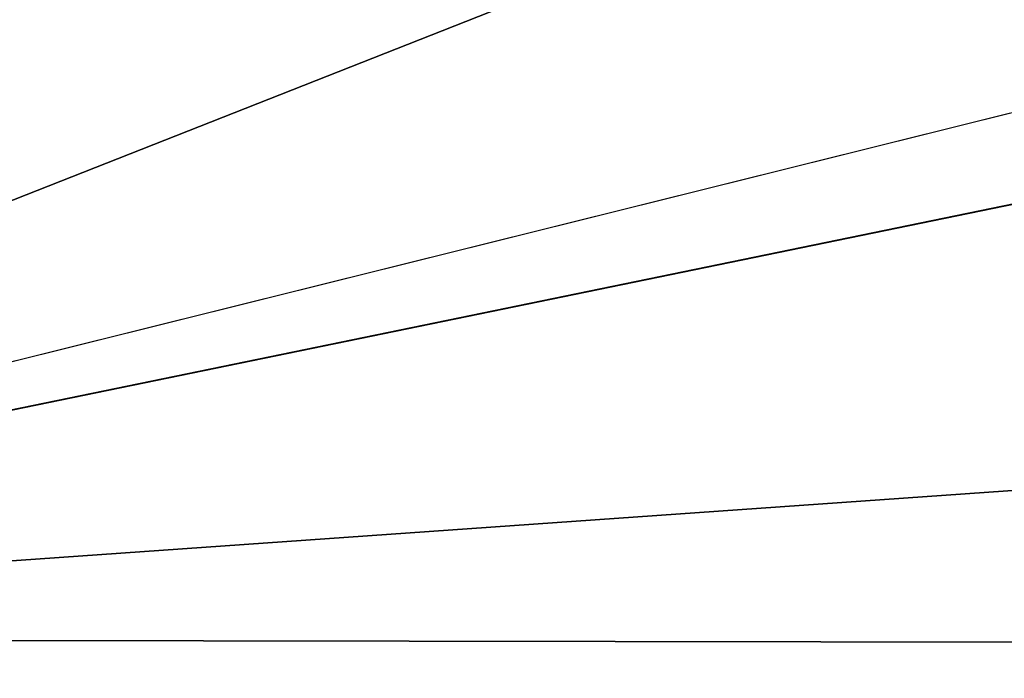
# Model space of a CAD drawing. Header units: metres. Extents: x -102 to 72, y -264 to 72.
# Tile 9 of 256: x -96.54 to -93.06, y -14.4 to -12.07. Entities that reach past the tile are written whole.
import ezdxf

# ---------------------------------------------------------------- set-up
doc = ezdxf.new("R2010")
doc.units = ezdxf.units.M
doc.layers.add('solid_20461093', color=7, linetype='CONTINUOUS')

msp = doc.modelspace()

# ---------------------------------------------------------------- linework, layer by layer
at = {"layer": 'solid_20461093'}
for points in [[(-95.971848, -8.524548, 235.318024), (-96.338837, -8.838837, 234.818359), (-87.5, -12.5, 234.818359)], [(-95.971848, -8.524548, 235.318024), (-87.5, -12.5, 234.818359), (-87.5, -12.359974, 235.165375)], [(-95.971848, -8.524548, 235.318024), (-87.5, -12.359974, 235.165375), (-87.5, -12.018326, 235.318024)], [(-100.5, -14.262828, 36.944542), (-17.931837, -14.403096, 36.489395), (-21.284431, -8.716249, 44.507645)], [(-89.247574, -11.949399, 41.367077), (-100.5, -14.262828, 36.944542), (-21.284431, -8.716249, 44.507645)], [(-100.5, -14.262827, 27.655458), (-100.5, -8.793103, 20.147579), (-88.793526, -11.347598, 22.490208)], [(-95.665649, -8.793103, 44.452419), (-98.082825, -8.793103, 44.452419), (-100.5, -14.262828, 36.944542)], [(-92.334084, -11.043804, 42.450584), (-95.665649, -8.793103, 44.452419), (-100.5, -14.262828, 36.944542)], [(-89.059944, -12.402281, 226.467834), (-87.5, -12.5, 234.818359), (-96.338837, -8.838837, 234.818359)], [(-89.944794, -12.258588, 226.699844), (-89.059944, -12.402281, 226.467834), (-96.338837, -8.838837, 234.818359)], [(-90.83873, -12.045865, 226.455322), (-89.944794, -12.258588, 226.699844), (-96.338837, -8.838837, 234.818359)], [(-95.846642, -9.30503, 158.629562), (-95.873436, -9.280927, 48.299999), (-87.5, -12.5, 48.299999)], [(-87.5, -11.5, 48.299999), (-87.5, -12.5, 48.299999), (-95.873436, -9.280927, 48.299999)], [(-94.848808, -10.111629, 158.300568), (-95.846642, -9.30503, 158.629562), (-87.5, -12.5, 48.299999)], [(-93.900436, -10.73706, 158.55397), (-94.848808, -10.111629, 158.300568), (-87.5, -12.5, 48.299999)], [(-93.415596, -11.011618, 158.989151), (-93.900436, -10.73706, 158.55397), (-87.5, -12.5, 48.299999)], [(-89.247574, -11.949399, 41.367077), (-92.334084, -11.043804, 42.450584), (-100.5, -14.262828, 36.944542)], [(-93.280708, -11.083024, 159.196762), (-93.415596, -11.011618, 158.989151), (-87.5, -12.5, 48.299999)], [(-93.280708, -11.083024, 159.196762), (-87.5, -12.5, 48.299999), (-93.073799, -11.188511, 160)], [(-93.073799, -11.188511, 190), (-87.5, -12.5, 48.299999), (-93.073799, -11.188511, 195)], [(-91.680328, -11.780274, 160), (-93.073799, -11.188511, 195), (-87.5, -12.5, 48.299999)], [(-93.073799, -11.188511, 185), (-87.5, -12.5, 48.299999), (-93.073799, -11.188511, 190)], [(-93.073799, -11.188511, 180), (-87.5, -12.5, 48.299999), (-93.073799, -11.188511, 185)], [(-93.073799, -11.188511, 175), (-87.5, -12.5, 48.299999), (-93.073799, -11.188511, 180)], [(-93.073799, -11.188511, 170), (-87.5, -12.5, 48.299999), (-93.073799, -11.188511, 175)], [(-93.073799, -11.188511, 165), (-87.5, -12.5, 48.299999), (-93.073799, -11.188511, 170)], [(-93.073799, -11.188511, 160), (-87.5, -12.5, 48.299999), (-93.073799, -11.188511, 165)], [(-100.5, -14.262827, 27.655458), (-88.793526, -11.347598, 22.490208), (-17.931555, -14.403448, 28.111816)], [(-100.5, -14.262827, 27.655458), (-17.931555, -14.403448, 28.111816), (-17.931837, -14.403096, 36.489395)], [(-100.5, -14.262828, 36.944542), (-100.5, -14.262827, 27.655458), (-17.931837, -14.403096, 36.489395)]]:
    msp.add_3dface(points, dxfattribs=at)

doc.saveas('drawing.dxf')
